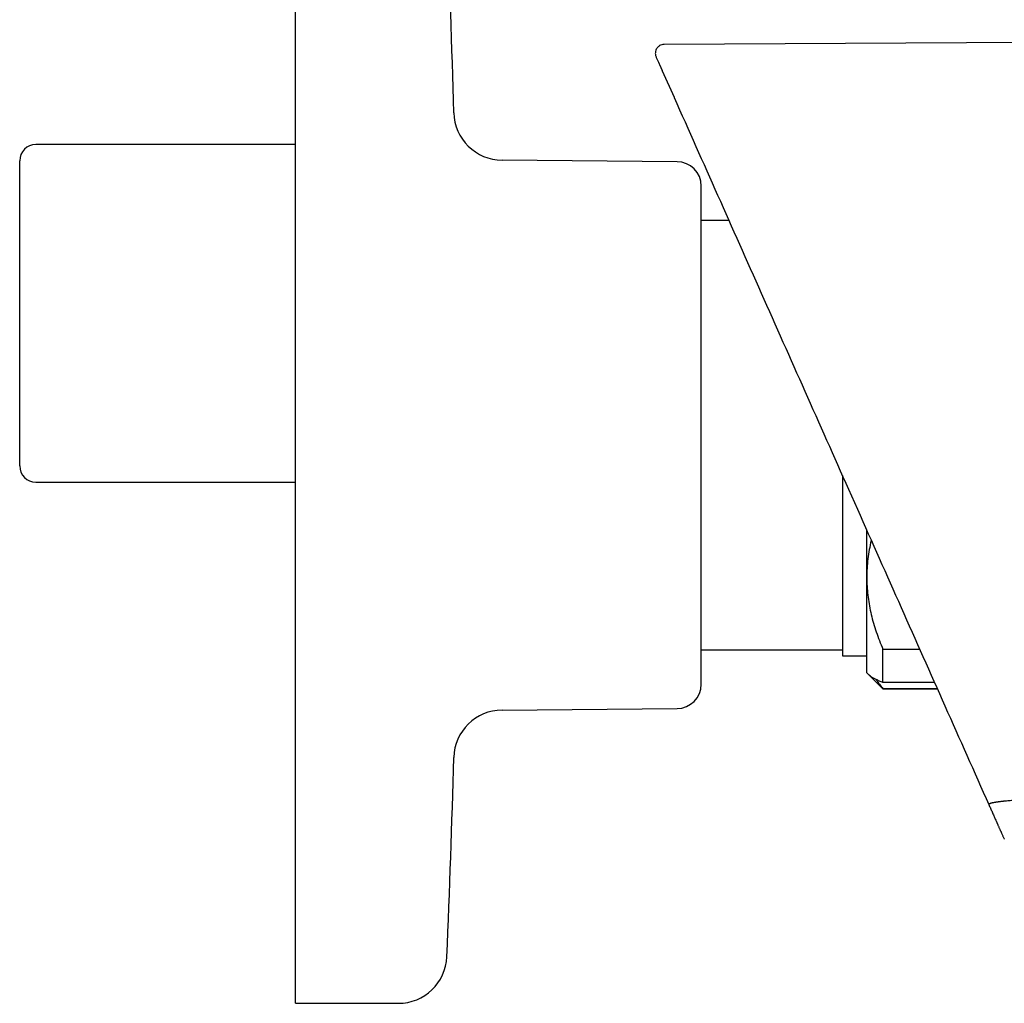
# Model space of a CAD drawing. Header units: millimetres. Extents: x 8 to 1795, y 12 to 2812.
# Tile 25 of 34: x 1168 to 1229, y 1576 to 1637. Entities that reach past the tile are written whole.
import ezdxf

# ---------------------------------------------------------------- set-up
doc = ezdxf.new("R2010")
doc.units = ezdxf.units.MM

msp = doc.modelspace()

# ---------------------------------------------------------------- linework, layer by layer
at = {"color": 7, "linetype": 'Continuous', "lineweight": 30}
for p, q in [((1184.918, 1611.376), (1184.918, 1646.376)), ((1234.155, 1635.584), (1207.635, 1635.445)), ((1207.513, 1633.823), (1208.24, 1632.19)), ((1208.24, 1632.19), (1208.247, 1632.174)), ((1208.24, 1632.19), (1208.246, 1632.177)), ((1184.918, 1629.276), (1168.918, 1629.276)), ((1167.918, 1609.476), (1167.918, 1628.276)), ((1208.431, 1628.219), (1197.641, 1628.313)), ((1211.621, 1624.597), (1209.918, 1624.597)), ((1184.918, 1576.376), (1184.918, 1611.376)), ((1218.618, 1608.879), (1218.618, 1597.776)), ((1168.918, 1608.476), (1184.918, 1608.476)), ((1218.989, 1608.047), (1219.537, 1606.815)), ((1220.118, 1602.611), (1220.118, 1605.509)), ((1220.118, 1596.738), (1220.118, 1602.611)), ((1209.918, 1598.156), (1218.618, 1598.156)), ((1218.618, 1597.776), (1220.118, 1597.776)), ((1221.118, 1598.193), (1223.377, 1598.193)), ((1221.118, 1596.141), (1221.118, 1598.193)), ((1220.118, 1596.738), (1220.248, 1596.608)), ((1220.248, 1596.608), (1221.118, 1595.738)), ((1224.29, 1596.141), (1221.118, 1596.141)), ((1221.118, 1595.766), (1224.457, 1595.766)), ((1221.118, 1595.738), (1221.118, 1595.766)), ((1221.118, 1595.738), (1224.469, 1595.738)), ((1197.641, 1594.439), (1208.431, 1594.533)), ((1184.918, 1576.376), (1191.246, 1576.376))]:
    msp.add_line(p, q, dxfattribs=at)
for centre, radius, start, end in [((444.931, 1611.376), 750, 1.517193, 2.455189), ((1197.667, 1631.313), 3, 181.51719, 269.5), ((1168.918, 1628.276), 1, 90, 180), ((1208.418, 1626.719), 1.5, 0, 89.5), ((1168.918, 1609.476), 1, 180, 270), ((1208.418, 1596.033), 1.5, 270.5, 0), ((1197.667, 1591.439), 3, 90.5, 178.48281), ((444.931, 1611.376), 750, 357.544811, 358.482807), ((1191.246, 1579.376), 3, 270, 357.54481)]:
    msp.add_arc(centre, radius, start, end, dxfattribs=at)
for points, knots in [([(1207.635, 1635.445), (1207.583, 1635.441), (1207.484, 1635.432), (1207.37, 1635.38), (1207.293, 1635.326), (1207.246, 1635.283), (1207.196, 1635.227), (1207.14, 1635.141), (1207.102, 1635.036), (1207.087, 1634.933), (1207.087, 1634.846), (1207.102, 1634.757), (1207.124, 1634.7), (1207.135, 1634.672)], [0, 0, 0, 0, 0.142599, 0.269723, 0.340937, 0.398946, 0.448084, 0.546647, 0.677127, 0.752509, 0.832698, 0.915863, 1, 1, 1, 1]), ([(1207.137, 1634.667), (1207.137, 1634.667), (1207.138, 1634.665), (1207.162, 1634.611), (1207.206, 1634.512), (1207.254, 1634.404), (1207.291, 1634.321), (1207.309, 1634.28), (1207.328, 1634.238), (1207.348, 1634.193), (1207.369, 1634.146), (1207.39, 1634.1), (1207.406, 1634.062), (1207.416, 1634.041), (1207.42, 1634.033), (1207.421, 1634.03), (1207.422, 1634.026), (1207.424, 1634.023), (1207.425, 1634.019), (1207.427, 1634.016), (1207.43, 1634.009), (1207.435, 1633.999), (1207.44, 1633.986), (1207.446, 1633.973), (1207.452, 1633.96), (1207.457, 1633.948), (1207.462, 1633.937), (1207.467, 1633.926), (1207.472, 1633.915), (1207.476, 1633.905), (1207.481, 1633.895), (1207.485, 1633.886), (1207.489, 1633.877), (1207.493, 1633.868), (1207.496, 1633.86), (1207.5, 1633.852), (1207.504, 1633.844), (1207.507, 1633.837), (1207.51, 1633.83), (1207.512, 1633.825), (1207.513, 1633.823)], [0, 0, 0, 0, 0.119961, 0.284282, 0.448556, 0.612902, 0.649049, 0.685185, 0.721311, 0.757375, 0.79334, 0.829483, 0.859542, 0.872806, 0.874297, 0.876218, 0.878641, 0.881042, 0.883419, 0.885773, 0.888105, 0.897332, 0.906182, 0.914655, 0.92275, 0.930469, 0.93781, 0.944774, 0.951361, 0.95757, 0.963403, 0.968858, 0.973936, 0.978637, 0.982961, 0.987282, 0.991146, 0.994554, 0.997505, 1, 1, 1, 1]), ([(1207.492, 1633.877), (1207.496, 1633.866), (1207.505, 1633.845), (1207.521, 1633.826), (1207.529, 1633.816)], [0, 0, 0, 0, 0.518764, 1, 1, 1, 1]), ([(1208.247, 1632.174), (1209.141, 1630.168), (1210.927, 1626.156), (1213.611, 1620.127), (1216.298, 1614.092), (1218.092, 1610.062), (1218.989, 1608.047)], [0, 0, 0, 0, 0.249995, 0.499994, 0.749996, 1, 1, 1, 1]), ([(1209.918, 1611.376), (1209.918, 1611.586), (1209.918, 1612.005), (1209.918, 1612.633), (1209.918, 1613.258), (1209.918, 1613.888), (1209.918, 1614.478), (1209.918, 1615.03), (1209.918, 1615.536), (1209.918, 1616.038), (1209.918, 1616.534), (1209.918, 1617.055), (1209.918, 1617.598), (1209.918, 1618.159), (1209.918, 1618.709), (1209.918, 1619.248), (1209.918, 1619.823), (1209.918, 1620.427), (1209.918, 1621.054), (1209.918, 1621.656), (1209.918, 1622.23), (1209.918, 1622.776), (1209.918, 1623.29), (1209.918, 1623.773), (1209.918, 1624.191), (1209.918, 1624.551), (1209.918, 1624.858), (1209.918, 1625.143), (1209.918, 1625.406), (1209.918, 1625.662), (1209.918, 1625.905), (1209.918, 1626.128), (1209.918, 1626.316), (1209.918, 1626.466), (1209.918, 1626.58), (1209.918, 1626.66), (1209.918, 1626.71), (1209.918, 1626.716), (1209.918, 1626.719)], [0, 0, 0, 0, 0.026122, 0.052191, 0.078253, 0.10435, 0.131337, 0.153069, 0.174775, 0.196479, 0.218207, 0.239985, 0.265748, 0.291452, 0.317139, 0.34285, 0.368627, 0.401507, 0.434304, 0.467107, 0.500004, 0.532883, 0.565681, 0.598484, 0.63138, 0.657144, 0.682848, 0.708534, 0.734245, 0.760023, 0.790923, 0.821756, 0.852594, 0.88351, 0.912655, 0.941744, 0.970839, 1, 1, 1, 1]), ([(1209.918, 1596.033), (1209.918, 1596.035), (1209.918, 1596.04), (1209.918, 1596.08), (1209.918, 1596.144), (1209.918, 1596.235), (1209.918, 1596.346), (1209.918, 1596.471), (1209.918, 1596.604), (1209.918, 1596.755), (1209.918, 1596.923), (1209.918, 1597.119), (1209.918, 1597.346), (1209.918, 1597.609), (1209.918, 1597.894), (1209.918, 1598.201), (1209.918, 1598.561), (1209.918, 1598.979), (1209.918, 1599.461), (1209.918, 1599.976), (1209.918, 1600.522), (1209.918, 1601.096), (1209.918, 1601.697), (1209.918, 1602.325), (1209.918, 1602.929), (1209.918, 1603.504), (1209.918, 1604.042), (1209.918, 1604.593), (1209.918, 1605.154), (1209.918, 1605.765), (1209.918, 1606.425), (1209.918, 1607.134), (1209.918, 1607.854), (1209.918, 1608.569), (1209.918, 1609.276), (1209.918, 1609.974), (1209.918, 1610.674), (1209.918, 1611.142), (1209.918, 1611.376)], [0, 0, 0, 0, 0.0261177, 0.0521857, 0.0782479, 0.1043484, 0.131337, 0.1530693, 0.1747747, 0.1964789, 0.2182071, 0.2399848, 0.2657484, 0.2914524, 0.3171387, 0.3428496, 0.3686273, 0.4015069, 0.4343044, 0.4671074, 0.5000038, 0.5328835, 0.5656809, 0.598484, 0.6313804, 0.657144, 0.682848, 0.7085343, 0.7342452, 0.7600229, 0.790923, 0.8217557, 0.8525939, 0.8835103, 0.9126592, 0.9417497, 0.9708429, 1, 1, 1, 1]), ([(1219.537, 1606.815), (1220.436, 1604.798), (1222.233, 1600.762), (1224.933, 1594.696), (1226.737, 1590.645), (1227.639, 1588.619)], [0, 0, 0, 0, 0.333078, 0.666406, 1, 1, 1, 1]), ([(1220.392, 1604.896), (1220.391, 1604.892), (1220.341, 1604.702), (1220.269, 1604.323), (1220.181, 1603.756), (1220.128, 1603.185), (1220.122, 1602.802), (1220.118, 1602.611)], [0, 0, 0, 0, 0.005329, 0.252941, 0.500547, 0.750275, 1, 1, 1, 1]), ([(1220.118, 1602.611), (1220.118, 1602.56), (1220.12, 1602.33), (1220.138, 1601.923), (1220.192, 1601.388), (1220.276, 1600.854), (1220.389, 1600.318), (1220.531, 1599.783), (1220.701, 1599.248), (1220.895, 1598.717), (1221.044, 1598.368), (1221.118, 1598.193)], [0, 0, 0, 0, 0.0340845, 0.152699, 0.2713147, 0.3908442, 0.5103765, 0.6324315, 0.7544901, 0.8772433, 1, 1, 1, 1]), ([(1221.118, 1596.141), (1221.044, 1596.17), (1220.895, 1596.227), (1220.7, 1596.315), (1220.528, 1596.403), (1220.385, 1596.493), (1220.292, 1596.562), (1220.257, 1596.601), (1220.25, 1596.609)], [0, 0, 0, 0, 0.188442, 0.376878, 0.56634, 0.755797, 0.949119, 1, 1, 1, 1]), ([(1220.694, 1596.32), (1220.698, 1596.314), (1220.758, 1596.218), (1220.897, 1596.033), (1221.044, 1595.855), (1221.118, 1595.766)], [0, 0, 0, 0, 0.030053, 0.51502, 1, 1, 1, 1]), ([(1229.199, 1588.873), (1229.146, 1588.869), (1229.039, 1588.862), (1228.883, 1588.849), (1228.731, 1588.836), (1228.61, 1588.824), (1228.516, 1588.814), (1228.447, 1588.806), (1228.381, 1588.798), (1228.316, 1588.79), (1228.254, 1588.782), (1228.194, 1588.774), (1228.136, 1588.766), (1228.076, 1588.756), (1228.006, 1588.745), (1227.947, 1588.734), (1227.899, 1588.725), (1227.867, 1588.718), (1227.835, 1588.711), (1227.803, 1588.703), (1227.772, 1588.694), (1227.734, 1588.683), (1227.694, 1588.67), (1227.659, 1588.653), (1227.637, 1588.636), (1227.638, 1588.625), (1227.639, 1588.619)], [0, 0, 0, 0, 0.0640944, 0.127374, 0.1900782, 0.2523861, 0.2834423, 0.3144441, 0.3454013, 0.3763221, 0.4072132, 0.4380806, 0.4689295, 0.4997651, 0.5384109, 0.592817, 0.6144692, 0.6378843, 0.6630702, 0.6900383, 0.7188055, 0.7493955, 0.8054906, 0.8656866, 0.9303423, 1, 1, 1, 1]), ([(1227.639, 1588.619), (1227.656, 1588.582), (1227.689, 1588.506), (1227.739, 1588.394), (1227.79, 1588.279), (1227.842, 1588.164), (1227.894, 1588.047), (1227.944, 1587.934), (1227.993, 1587.824), (1228.04, 1587.718), (1228.076, 1587.638), (1228.1, 1587.583), (1228.113, 1587.555), (1228.126, 1587.526), (1228.137, 1587.5), (1228.151, 1587.468), (1228.168, 1587.43), (1228.192, 1587.378), (1228.219, 1587.316), (1228.25, 1587.246), (1228.283, 1587.173), (1228.312, 1587.108), (1228.338, 1587.05), (1228.359, 1587.001), (1228.381, 1586.953), (1228.402, 1586.905), (1228.428, 1586.847), (1228.459, 1586.778), (1228.494, 1586.699), (1228.528, 1586.623), (1228.56, 1586.55), (1228.582, 1586.502), (1228.592, 1586.478)], [0, 0, 0, 0, 0.046542, 0.09442, 0.143634, 0.194185, 0.246073, 0.299298, 0.347241, 0.39622, 0.446233, 0.45961, 0.473058, 0.486579, 0.500132, 0.510704, 0.531939, 0.553793, 0.586496, 0.620494, 0.655788, 0.692378, 0.71604, 0.740214, 0.764152, 0.787425, 0.810356, 0.850458, 0.889473, 0.927402, 0.964244, 1, 1, 1, 1])]:
    msp.add_open_spline(points, degree=3, knots=knots, dxfattribs=at)

doc.saveas('drawing.dxf')
